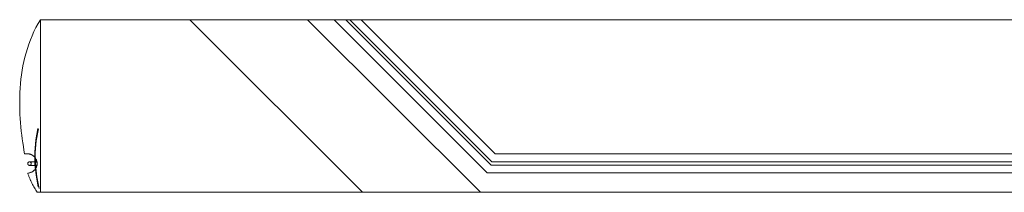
# Model space of a CAD drawing. Extents: x 64716 to 7565828, y -160732 to 5881792.
# Tile 99 of 160: x 277371 to 281372, y -56772 to -56072. Entities that reach past the tile are written whole.
import ezdxf

# ---------------------------------------------------------------- set-up
doc = ezdxf.new("R2010")
doc.units = 0
doc.header["$MEASUREMENT"] = 0
doc.layers.add('linii', color=7, linetype='Continuous', lineweight=15)

msp = doc.modelspace()

# ---------------------------------------------------------------- linework, layer by layer
at = {"layer": 'linii'}
for p, q in [((277436.8, -56103.6), (277428.6, -56120)), ((277436.8, -56103.6), (277428.6, -56120)), ((277436.8, -56103.6), (277428.6, -56120)), ((277436.8, -56103.6), (277428.6, -56120)), ((277445.7, -56087.4), (277436.8, -56103.6)), ((277445.7, -56087.4), (277436.8, -56103.6)), ((277445.7, -56087.4), (277436.8, -56103.6)), ((277445.7, -56087.4), (277436.8, -56103.6)), ((277455.3, -56071.7), (277445.7, -56087.4)), ((277455.3, -56071.7), (277445.7, -56087.4)), ((277455.3, -56071.7), (277445.7, -56087.4)), ((277455.3, -56071.7), (277445.7, -56087.4)), ((277455.3, -56071.7), (277455.3, -56071.7)), ((277474.8, -56071.7), (277455.3, -56071.7)), ((277474.8, -56071.7), (277455.3, -56071.7)), ((277455.3, -56071.7), (277455.3, -56071.7)), ((277474.8, -56071.7), (277455.3, -56071.7)), ((277474.8, -56071.7), (277455.3, -56071.7)), ((278540.8, -56071.7), (279243.5, -56771)), ((278540.8, -56071.7), (279243.5, -56771)), ((278540.8, -56071.7), (279243.5, -56771)), ((278540.8, -56071.7), (279243.5, -56771)), ((279271.2, -56693.1), (278649.4, -56071.7)), ((279271.2, -56693.1), (278649.4, -56071.7)), ((279271.2, -56693.1), (278649.4, -56071.7)), ((279271.2, -56693.1), (278649.4, -56071.7)), ((279286.2, -56662), (278695.5, -56071.7)), ((279286.2, -56662), (278695.5, -56071.7)), ((278712.9, -56071.7), (279289.8, -56647.8)), ((278712.9, -56071.7), (279289.8, -56647.8)), ((279303.3, -56615.2), (278759.1, -56071.7)), ((279303.3, -56615.2), (278759.1, -56071.7)), ((278759.1, -56071.7), (279303.3, -56615.2)), ((278759.1, -56071.7), (279303.3, -56615.2)), ((279303.3, -56615.2), (278759.1, -56071.7)), ((279303.3, -56615.2), (278759.1, -56071.7)), ((278759.1, -56071.7), (279303.3, -56615.2)), ((278759.1, -56071.7), (279303.3, -56615.2)), ((277421, -56136.6), (277414, -56153.6)), ((277421, -56136.6), (277414, -56153.6)), ((277421, -56136.6), (277414, -56153.6)), ((277421, -56136.6), (277414, -56153.6)), ((277428.6, -56120), (277421, -56136.6)), ((277428.6, -56120), (277421, -56136.6)), ((277428.6, -56120), (277421, -56136.6)), ((277428.6, -56120), (277421, -56136.6)), ((277407.6, -56170.7), (277401.8, -56188.1)), ((277407.6, -56170.7), (277401.8, -56188.1)), ((277407.6, -56170.7), (277401.8, -56188.1)), ((277407.6, -56170.7), (277401.8, -56188.1)), ((277414, -56153.6), (277407.6, -56170.7)), ((277414, -56153.6), (277407.6, -56170.7)), ((277414, -56153.6), (277407.6, -56170.7)), ((277414, -56153.6), (277407.6, -56170.7)), ((277391.9, -56223.2), (277387.7, -56241)), ((277391.9, -56223.2), (277387.7, -56241)), ((277391.9, -56223.2), (277387.7, -56241)), ((277391.9, -56223.2), (277387.7, -56241)), ((277396.6, -56205.6), (277391.9, -56223.2)), ((277396.6, -56205.6), (277391.9, -56223.2)), ((277396.6, -56205.6), (277391.9, -56223.2)), ((277396.6, -56205.6), (277391.9, -56223.2)), ((277401.8, -56188.1), (277396.6, -56205.6)), ((277401.8, -56188.1), (277396.6, -56205.6)), ((277401.8, -56188.1), (277396.6, -56205.6)), ((277401.8, -56188.1), (277396.6, -56205.6)), ((277384, -56258.9), (277380.9, -56276.8)), ((277384, -56258.9), (277380.9, -56276.8)), ((277384, -56258.9), (277380.9, -56276.8)), ((277384, -56258.9), (277380.9, -56276.8)), ((277387.7, -56241), (277384, -56258.9)), ((277387.7, -56241), (277384, -56258.9)), ((277387.7, -56241), (277384, -56258.9)), ((277387.7, -56241), (277384, -56258.9)), ((277378.1, -56294.9), (277375.9, -56312.9)), ((277378.1, -56294.9), (277375.9, -56312.9)), ((277378.1, -56294.9), (277375.9, -56312.9)), ((277378.1, -56294.9), (277375.9, -56312.9)), ((277380.9, -56276.8), (277378.1, -56294.9)), ((277380.9, -56276.8), (277378.1, -56294.9)), ((277380.9, -56276.8), (277378.1, -56294.9)), ((277380.9, -56276.8), (277378.1, -56294.9)), ((277374, -56331), (277372.6, -56349)), ((277374, -56331), (277372.6, -56349)), ((277374, -56331), (277372.6, -56349)), ((277374, -56331), (277372.6, -56349)), ((277375.9, -56312.9), (277374, -56331)), ((277375.9, -56312.9), (277374, -56331)), ((277375.9, -56312.9), (277374, -56331)), ((277375.9, -56312.9), (277374, -56331)), ((277371.6, -56367), (277370.9, -56384.9)), ((277371.6, -56367), (277370.9, -56384.9)), ((277371.6, -56367), (277370.9, -56384.9)), ((277371.6, -56367), (277370.9, -56384.9)), ((277372.6, -56349), (277371.6, -56367)), ((277372.6, -56349), (277371.6, -56367)), ((277372.6, -56349), (277371.6, -56367)), ((277372.6, -56349), (277371.6, -56367)), ((277370.9, -56384.9), (277370.6, -56402.8)), ((277370.9, -56384.9), (277370.6, -56402.8)), ((277370.9, -56384.9), (277370.6, -56402.8)), ((277370.9, -56384.9), (277370.6, -56402.8)), ((277370.6, -56402.8), (277370.7, -56420.5)), ((277370.6, -56402.8), (277370.7, -56420.5)), ((277370.6, -56402.8), (277370.7, -56420.5)), ((277370.6, -56402.8), (277370.7, -56420.5)), ((277370.7, -56420.5), (277371, -56438)), ((277370.7, -56420.5), (277371, -56438)), ((277370.7, -56420.5), (277371, -56438)), ((277370.7, -56420.5), (277371, -56438)), ((277371, -56438), (277371.7, -56455.5)), ((277371, -56438), (277371.7, -56455.5)), ((277371, -56438), (277371.7, -56455.5)), ((277371, -56438), (277371.7, -56455.5)), ((277371.7, -56455.5), (277372.6, -56472.7)), ((277371.7, -56455.5), (277372.6, -56472.7)), ((277371.7, -56455.5), (277372.6, -56472.7)), ((277371.7, -56455.5), (277372.6, -56472.7)), ((277372.6, -56472.7), (277373.8, -56489.8)), ((277372.6, -56472.7), (277373.8, -56489.8)), ((277372.6, -56472.7), (277373.8, -56489.8)), ((277372.6, -56472.7), (277373.8, -56489.8)), ((277373.8, -56489.8), (277375.3, -56506.6)), ((277373.8, -56489.8), (277375.3, -56506.6)), ((277373.8, -56489.8), (277375.3, -56506.6)), ((277373.8, -56489.8), (277375.3, -56506.6)), ((277375.3, -56506.6), (277377, -56523.1)), ((277375.3, -56506.6), (277377, -56523.1)), ((277375.3, -56506.6), (277377, -56523.1)), ((277375.3, -56506.6), (277377, -56523.1)), ((277377, -56523.1), (277378.9, -56539.4)), ((277377, -56523.1), (277378.9, -56539.4)), ((277377, -56523.1), (277378.9, -56539.4)), ((277377, -56523.1), (277378.9, -56539.4)), ((277378.9, -56539.4), (277380.9, -56555.4)), ((277378.9, -56539.4), (277380.9, -56555.4)), ((277378.9, -56539.4), (277380.9, -56555.4)), ((277378.9, -56539.4), (277380.9, -56555.4)), ((277436.4, -56559.4), (277444.9, -56512.3)), ((277438, -56562.3), (277446.5, -56514.2)), ((277380.9, -56555.4), (277383.2, -56571)), ((277380.9, -56555.4), (277383.2, -56571)), ((277380.9, -56555.4), (277383.2, -56571)), ((277380.9, -56555.4), (277383.2, -56571)), ((277383.2, -56571), (277385.6, -56586.3)), ((277383.2, -56571), (277385.6, -56586.3)), ((277383.2, -56571), (277385.6, -56586.3)), ((277383.2, -56571), (277385.6, -56586.3)), ((277432.2, -56607.1), (277436.4, -56559.4)), ((277434.1, -56611), (277438, -56562.3)), ((277385.6, -56586.3), (277388.1, -56601.2)), ((277385.6, -56586.3), (277388.1, -56601.2)), ((277385.6, -56586.3), (277388.1, -56601.2)), ((277385.6, -56586.3), (277388.1, -56601.2)), ((277388.1, -56601.2), (277390.8, -56615.8)), ((277388.1, -56601.2), (277390.8, -56615.8)), ((277388.1, -56601.2), (277390.8, -56615.8)), ((277388.1, -56601.2), (277390.8, -56615.8)), ((277390.8, -56615.8), (277402.1, -56615.8)), ((277390.8, -56615.8), (277402.1, -56615.8)), ((277390.8, -56615.8), (277402.1, -56615.8)), ((277390.8, -56615.8), (277402.1, -56615.8)), ((277402.1, -56615.8), (277405.1, -56615.8)), ((277402.1, -56615.8), (277405.1, -56615.8)), ((277402.1, -56615.8), (277405.1, -56615.8)), ((277402.1, -56615.8), (277405.1, -56615.8)), ((277405.1, -56615.8), (277405.1, -56615.8)), ((277405.1, -56615.8), (277407, -56616.1)), ((277405.1, -56615.8), (277405.1, -56615.8)), ((277405.1, -56615.8), (277407, -56616.1)), ((277405.1, -56615.8), (277405.1, -56615.8)), ((277405.1, -56615.8), (277405.1, -56615.8)), ((277405.1, -56615.8), (277407, -56616.1)), ((277405.1, -56615.8), (277405.1, -56615.8)), ((277405.1, -56615.8), (277407, -56616.1)), ((277405.1, -56615.8), (277405.1, -56615.8)), ((277407, -56616.1), (277408.9, -56616.3)), ((277407, -56616.1), (277408.9, -56616.3)), ((277407, -56616.1), (277408.9, -56616.3)), ((277407, -56616.1), (277408.9, -56616.3)), ((277408.9, -56616.3), (277410.7, -56616.7)), ((277408.9, -56616.3), (277410.7, -56616.7)), ((277408.9, -56616.3), (277410.7, -56616.7)), ((277408.9, -56616.3), (277410.7, -56616.7)), ((277410.7, -56616.7), (277412.5, -56617.2)), ((277410.7, -56616.7), (277412.5, -56617.2)), ((277410.7, -56616.7), (277412.5, -56617.2)), ((277410.7, -56616.7), (277412.5, -56617.2)), ((277412.5, -56617.2), (277414.2, -56617.7)), ((277412.5, -56617.2), (277414.2, -56617.7)), ((277412.5, -56617.2), (277414.2, -56617.7)), ((277412.5, -56617.2), (277414.2, -56617.7)), ((277414.2, -56617.7), (277415.9, -56618.3)), ((277414.2, -56617.7), (277415.9, -56618.3)), ((277414.2, -56617.7), (277415.9, -56618.3)), ((277414.2, -56617.7), (277415.9, -56618.3)), ((277415.9, -56618.3), (277417.6, -56619)), ((277415.9, -56618.3), (277417.6, -56619)), ((277415.9, -56618.3), (277417.6, -56619)), ((277415.9, -56618.3), (277417.6, -56619)), ((277417.6, -56619), (277419.2, -56619.7)), ((277417.6, -56619), (277419.2, -56619.7)), ((277417.6, -56619), (277419.2, -56619.7)), ((277417.6, -56619), (277419.2, -56619.7)), ((277419.2, -56619.7), (277420.8, -56620.5)), ((277419.2, -56619.7), (277420.8, -56620.5)), ((277419.2, -56619.7), (277420.8, -56620.5)), ((277419.2, -56619.7), (277420.8, -56620.5)), ((277420.8, -56620.5), (277422.4, -56621.5)), ((277420.8, -56620.5), (277422.4, -56621.5)), ((277420.8, -56620.5), (277422.4, -56621.5)), ((277420.8, -56620.5), (277422.4, -56621.5)), ((277422.4, -56621.5), (277423.9, -56622.4)), ((277422.4, -56621.5), (277423.9, -56622.4)), ((277422.4, -56621.5), (277423.9, -56622.4)), ((277422.4, -56621.5), (277423.9, -56622.4)), ((277423.9, -56622.4), (277425.3, -56623.5)), ((277423.9, -56622.4), (277425.3, -56623.5)), ((277423.9, -56622.4), (277425.3, -56623.5)), ((277423.9, -56622.4), (277425.3, -56623.5)), ((277425.3, -56623.5), (277426.7, -56624.6)), ((277425.3, -56623.5), (277426.7, -56624.6)), ((277425.3, -56623.5), (277426.7, -56624.6)), ((277425.3, -56623.5), (277426.7, -56624.6)), ((277432.2, -56607.1), (277432.4, -56655)), ((277434.8, -56659.8), (277434.1, -56611)), ((279303.3, -56615.2), (292607.1, -56615.2)), ((277403.4, -56655.4), (277403.5, -56654.7)), ((277403.4, -56655.4), (277403.5, -56654.7)), ((277403.4, -56655.4), (277403.5, -56654.7)), ((277403.4, -56655.4), (277403.5, -56654.7)), ((277403.5, -56656.1), (277403.4, -56655.4)), ((277403.5, -56656.1), (277403.4, -56655.4)), ((277403.5, -56656.1), (277403.4, -56655.4)), ((277403.5, -56656.1), (277403.4, -56655.4)), ((277403.5, -56654.7), (277403.6, -56654)), ((277403.5, -56654.7), (277403.6, -56654)), ((277403.5, -56654.7), (277403.6, -56654)), ((277403.5, -56654.7), (277403.6, -56654)), ((277403.6, -56656.9), (277403.5, -56656.1)), ((277403.6, -56656.9), (277403.5, -56656.1)), ((277403.6, -56656.9), (277403.5, -56656.1)), ((277403.6, -56656.9), (277403.5, -56656.1)), ((277403.6, -56654), (277403.7, -56653.3)), ((277403.6, -56654), (277403.7, -56653.3)), ((277403.6, -56654), (277403.7, -56653.3)), ((277403.6, -56654), (277403.7, -56653.3)), ((277403.7, -56657.5), (277403.6, -56656.9)), ((277403.7, -56657.5), (277403.6, -56656.9)), ((277403.7, -56657.5), (277403.6, -56656.9)), ((277403.7, -56657.5), (277403.6, -56656.9)), ((277403.7, -56653.3), (277404, -56652.7)), ((277403.7, -56653.3), (277404, -56652.7)), ((277403.7, -56653.3), (277404, -56652.7)), ((277403.7, -56653.3), (277404, -56652.7)), ((277404, -56658.2), (277403.7, -56657.5)), ((277404, -56658.2), (277403.7, -56657.5)), ((277404, -56658.2), (277403.7, -56657.5)), ((277404, -56658.2), (277403.7, -56657.5)), ((277404, -56652.7), (277404.3, -56652)), ((277404, -56652.7), (277404.3, -56652)), ((277404, -56652.7), (277404.3, -56652)), ((277404, -56652.7), (277404.3, -56652)), ((277404.3, -56658.8), (277404, -56658.2)), ((277404.3, -56658.8), (277404, -56658.2)), ((277404.3, -56658.8), (277404, -56658.2)), ((277404.3, -56658.8), (277404, -56658.2)), ((277404.3, -56652), (277404.7, -56651.4)), ((277404.3, -56652), (277404.7, -56651.4)), ((277404.3, -56652), (277404.7, -56651.4)), ((277404.3, -56652), (277404.7, -56651.4)), ((277404.7, -56659.4), (277404.3, -56658.8)), ((277404.7, -56659.4), (277404.3, -56658.8)), ((277404.7, -56659.4), (277404.3, -56658.8)), ((277404.7, -56659.4), (277404.3, -56658.8)), ((277404.7, -56651.4), (277405.1, -56650.9)), ((277404.7, -56651.4), (277405.1, -56650.9)), ((277404.7, -56651.4), (277405.1, -56650.9)), ((277404.7, -56651.4), (277405.1, -56650.9)), ((277405.1, -56659.9), (277404.7, -56659.4)), ((277405.1, -56659.9), (277404.7, -56659.4)), ((277405.1, -56659.9), (277404.7, -56659.4)), ((277405.1, -56659.9), (277404.7, -56659.4)), ((277405.1, -56650.9), (277405.5, -56650.4)), ((277405.1, -56650.9), (277405.5, -56650.4)), ((277405.1, -56650.9), (277405.5, -56650.4)), ((277405.1, -56650.9), (277405.5, -56650.4)), ((277405.5, -56660.5), (277405.1, -56659.9)), ((277405.5, -56660.5), (277405.1, -56659.9)), ((277405.5, -56660.5), (277405.1, -56659.9)), ((277405.5, -56660.5), (277405.1, -56659.9)), ((277405.5, -56650.4), (277406, -56649.9)), ((277405.5, -56650.4), (277406, -56649.9)), ((277405.5, -56650.4), (277406, -56649.9)), ((277405.5, -56650.4), (277406, -56649.9)), ((277406, -56660.9), (277405.5, -56660.5)), ((277406, -56660.9), (277405.5, -56660.5)), ((277406, -56660.9), (277405.5, -56660.5)), ((277406, -56660.9), (277405.5, -56660.5)), ((277406, -56649.9), (277406.6, -56649.5)), ((277406, -56649.9), (277406.6, -56649.5)), ((277406, -56649.9), (277406.6, -56649.5)), ((277406, -56649.9), (277406.6, -56649.5)), ((277406.6, -56661.3), (277406, -56660.9)), ((277406.6, -56661.3), (277406, -56660.9)), ((277406.6, -56661.3), (277406, -56660.9)), ((277406.6, -56661.3), (277406, -56660.9)), ((277406.6, -56649.5), (277407.2, -56649.2)), ((277406.6, -56649.5), (277407.2, -56649.2)), ((277406.6, -56649.5), (277407.2, -56649.2)), ((277406.6, -56649.5), (277407.2, -56649.2)), ((277407.2, -56661.7), (277406.6, -56661.3)), ((277407.2, -56661.7), (277406.6, -56661.3)), ((277407.2, -56661.7), (277406.6, -56661.3)), ((277407.2, -56661.7), (277406.6, -56661.3)), ((277407.2, -56649.2), (277407.8, -56648.8)), ((277407.2, -56649.2), (277407.8, -56648.8)), ((277407.2, -56649.2), (277407.8, -56648.8)), ((277407.2, -56649.2), (277407.8, -56648.8)), ((277407.8, -56662), (277407.2, -56661.7)), ((277407.8, -56662), (277407.2, -56661.7)), ((277407.8, -56662), (277407.2, -56661.7)), ((277407.8, -56662), (277407.2, -56661.7)), ((277407.8, -56648.8), (277408.4, -56648.6)), ((277407.8, -56648.8), (277408.4, -56648.6)), ((277407.8, -56648.8), (277408.4, -56648.6)), ((277407.8, -56648.8), (277408.4, -56648.6)), ((277408.4, -56662.2), (277407.8, -56662)), ((277408.4, -56662.2), (277407.8, -56662)), ((277408.4, -56662.2), (277407.8, -56662)), ((277408.4, -56662.2), (277407.8, -56662)), ((277408.4, -56648.6), (277409.1, -56648.5)), ((277408.4, -56648.6), (277409.1, -56648.5)), ((277408.4, -56648.6), (277409.1, -56648.5)), ((277408.4, -56648.6), (277409.1, -56648.5)), ((277409.1, -56662.4), (277408.4, -56662.2)), ((277409.1, -56662.4), (277408.4, -56662.2)), ((277409.1, -56662.4), (277408.4, -56662.2)), ((277409.1, -56662.4), (277408.4, -56662.2)), ((277409.1, -56648.5), (277409.8, -56648.3)), ((277409.1, -56648.5), (277409.8, -56648.3)), ((277409.1, -56648.5), (277409.8, -56648.3)), ((277409.1, -56648.5), (277409.8, -56648.3)), ((277409.8, -56662.5), (277409.1, -56662.4)), ((277409.8, -56662.5), (277409.1, -56662.4)), ((277409.8, -56662.5), (277409.1, -56662.4)), ((277409.8, -56662.5), (277409.1, -56662.4)), ((277409.8, -56648.3), (277410.6, -56648.3)), ((277409.8, -56648.3), (277410.6, -56648.3)), ((277409.8, -56648.3), (277410.6, -56648.3)), ((277409.8, -56648.3), (277410.6, -56648.3)), ((277410.6, -56662.6), (277409.8, -56662.5)), ((277410.6, -56662.6), (277409.8, -56662.5)), ((277410.6, -56662.6), (277409.8, -56662.5)), ((277410.6, -56662.6), (277409.8, -56662.5)), ((277410.6, -56648.3), (277410.6, -56648.3)), ((277410.6, -56648.3), (277441.1, -56648.3)), ((277410.6, -56648.3), (277410.6, -56648.3)), ((277410.6, -56648.3), (277441.1, -56648.3)), ((277410.6, -56648.3), (277411.3, -56648.3)), ((277410.6, -56648.3), (277411.3, -56648.3)), ((277410.6, -56648.3), (277410.6, -56648.3)), ((277410.6, -56648.3), (277441.1, -56648.3)), ((277410.6, -56648.3), (277410.6, -56648.3)), ((277410.6, -56648.3), (277441.1, -56648.3)), ((277410.6, -56648.3), (277411.3, -56648.3)), ((277410.6, -56648.3), (277411.3, -56648.3)), ((277411.3, -56662.5), (277410.6, -56662.6)), ((277411.3, -56662.5), (277410.6, -56662.6)), ((277411.3, -56662.5), (277410.6, -56662.6)), ((277411.3, -56662.5), (277410.6, -56662.6)), ((277441.1, -56662.6), (277410.6, -56662.6)), ((277441.1, -56662.6), (277410.6, -56662.6)), ((277410.6, -56662.6), (277410.6, -56662.6)), ((277441.1, -56662.6), (277410.6, -56662.6)), ((277441.1, -56662.6), (277410.6, -56662.6)), ((277410.6, -56662.6), (277410.6, -56662.6)), ((277411.3, -56648.3), (277412, -56648.5)), ((277411.3, -56648.3), (277412, -56648.5)), ((277411.3, -56648.3), (277412, -56648.5)), ((277411.3, -56648.3), (277412, -56648.5)), ((277412, -56662.4), (277411.3, -56662.5)), ((277412, -56662.4), (277411.3, -56662.5)), ((277412, -56662.4), (277411.3, -56662.5)), ((277412, -56662.4), (277411.3, -56662.5)), ((277412, -56648.5), (277412.7, -56648.6)), ((277412, -56648.5), (277412.7, -56648.6)), ((277412, -56648.5), (277412.7, -56648.6)), ((277412, -56648.5), (277412.7, -56648.6)), ((277412.7, -56662.2), (277412, -56662.4)), ((277412.7, -56662.2), (277412, -56662.4)), ((277412.7, -56662.2), (277412, -56662.4)), ((277412.7, -56662.2), (277412, -56662.4)), ((277412.7, -56648.6), (277413.3, -56648.8)), ((277412.7, -56648.6), (277413.3, -56648.8)), ((277412.7, -56648.6), (277413.3, -56648.8)), ((277412.7, -56648.6), (277413.3, -56648.8)), ((277413.3, -56662), (277412.7, -56662.2)), ((277413.3, -56662), (277412.7, -56662.2)), ((277413.3, -56662), (277412.7, -56662.2)), ((277413.3, -56662), (277412.7, -56662.2)), ((277413.3, -56648.8), (277414, -56649.2)), ((277413.3, -56648.8), (277414, -56649.2)), ((277413.3, -56648.8), (277414, -56649.2)), ((277413.3, -56648.8), (277414, -56649.2)), ((277414, -56661.7), (277413.3, -56662)), ((277414, -56661.7), (277413.3, -56662)), ((277414, -56661.7), (277413.3, -56662)), ((277414, -56661.7), (277413.3, -56662)), ((277414, -56649.2), (277414.5, -56649.5)), ((277414, -56649.2), (277414.5, -56649.5)), ((277414, -56649.2), (277414.5, -56649.5)), ((277414, -56649.2), (277414.5, -56649.5)), ((277414.5, -56661.3), (277414, -56661.7)), ((277414.5, -56661.3), (277414, -56661.7)), ((277414.5, -56661.3), (277414, -56661.7)), ((277414.5, -56661.3), (277414, -56661.7)), ((277414.5, -56649.5), (277415.1, -56649.9)), ((277414.5, -56649.5), (277415.1, -56649.9)), ((277414.5, -56649.5), (277415.1, -56649.9)), ((277414.5, -56649.5), (277415.1, -56649.9)), ((277415.1, -56660.9), (277414.5, -56661.3)), ((277415.1, -56660.9), (277414.5, -56661.3)), ((277415.1, -56660.9), (277414.5, -56661.3)), ((277415.1, -56660.9), (277414.5, -56661.3)), ((277415.1, -56649.9), (277415.6, -56650.4)), ((277415.1, -56649.9), (277415.6, -56650.4)), ((277415.1, -56649.9), (277415.6, -56650.4)), ((277415.1, -56649.9), (277415.6, -56650.4)), ((277415.6, -56660.5), (277415.1, -56660.9)), ((277415.6, -56660.5), (277415.1, -56660.9)), ((277415.6, -56660.5), (277415.1, -56660.9)), ((277415.6, -56660.5), (277415.1, -56660.9)), ((277415.6, -56650.4), (277416.1, -56650.9)), ((277415.6, -56650.4), (277416.1, -56650.9)), ((277415.6, -56650.4), (277416.1, -56650.9)), ((277415.6, -56650.4), (277416.1, -56650.9)), ((277416.1, -56659.9), (277415.6, -56660.5)), ((277416.1, -56659.9), (277415.6, -56660.5)), ((277416.1, -56659.9), (277415.6, -56660.5)), ((277416.1, -56659.9), (277415.6, -56660.5)), ((277416.1, -56650.9), (277416.5, -56651.4)), ((277416.1, -56650.9), (277416.5, -56651.4)), ((277416.1, -56650.9), (277416.5, -56651.4)), ((277416.1, -56650.9), (277416.5, -56651.4)), ((277416.5, -56659.4), (277416.1, -56659.9)), ((277416.5, -56659.4), (277416.1, -56659.9)), ((277416.5, -56659.4), (277416.1, -56659.9)), ((277416.5, -56659.4), (277416.1, -56659.9)), ((277416.5, -56651.4), (277416.8, -56652)), ((277416.5, -56651.4), (277416.8, -56652)), ((277416.5, -56651.4), (277416.8, -56652)), ((277416.5, -56651.4), (277416.8, -56652)), ((277416.8, -56658.8), (277416.5, -56659.4)), ((277416.8, -56658.8), (277416.5, -56659.4)), ((277416.8, -56658.8), (277416.5, -56659.4)), ((277416.8, -56658.8), (277416.5, -56659.4)), ((277416.8, -56652), (277417.1, -56652.7)), ((277416.8, -56652), (277417.1, -56652.7)), ((277416.8, -56652), (277417.1, -56652.7)), ((277416.8, -56652), (277417.1, -56652.7)), ((277417.1, -56658.2), (277416.8, -56658.8)), ((277417.1, -56658.2), (277416.8, -56658.8)), ((277417.1, -56658.2), (277416.8, -56658.8)), ((277417.1, -56658.2), (277416.8, -56658.8)), ((277417.1, -56652.7), (277417.4, -56653.3)), ((277417.1, -56652.7), (277417.4, -56653.3)), ((277417.1, -56652.7), (277417.4, -56653.3)), ((277417.1, -56652.7), (277417.4, -56653.3)), ((277417.4, -56657.5), (277417.1, -56658.2)), ((277417.4, -56657.5), (277417.1, -56658.2)), ((277417.4, -56657.5), (277417.1, -56658.2)), ((277417.4, -56657.5), (277417.1, -56658.2)), ((277417.4, -56653.3), (277417.5, -56654)), ((277417.4, -56653.3), (277417.5, -56654)), ((277417.4, -56653.3), (277417.5, -56654)), ((277417.4, -56653.3), (277417.5, -56654)), ((277417.5, -56656.9), (277417.4, -56657.5)), ((277417.5, -56656.9), (277417.4, -56657.5)), ((277417.5, -56656.9), (277417.4, -56657.5)), ((277417.5, -56656.9), (277417.4, -56657.5)), ((277417.5, -56654), (277417.6, -56654.7)), ((277417.5, -56654), (277417.6, -56654.7)), ((277417.5, -56654), (277417.6, -56654.7)), ((277417.5, -56654), (277417.6, -56654.7)), ((277417.6, -56656.1), (277417.5, -56656.9)), ((277417.6, -56656.1), (277417.5, -56656.9)), ((277417.6, -56656.1), (277417.5, -56656.9)), ((277417.6, -56656.1), (277417.5, -56656.9)), ((277417.6, -56654.7), (277417.7, -56655.4)), ((277417.6, -56654.7), (277417.7, -56655.4)), ((277417.6, -56654.7), (277417.7, -56655.4)), ((277417.6, -56654.7), (277417.7, -56655.4)), ((277417.7, -56655.4), (277417.6, -56656.1)), ((277417.7, -56655.4), (277417.6, -56656.1)), ((277417.7, -56655.4), (277417.6, -56656.1)), ((277417.7, -56655.4), (277417.6, -56656.1)), ((277426.7, -56624.6), (277428.1, -56625.7)), ((277426.7, -56624.6), (277428.1, -56625.7)), ((277426.7, -56624.6), (277428.1, -56625.7)), ((277426.7, -56624.6), (277428.1, -56625.7)), ((277428.1, -56625.7), (277429.4, -56626.9)), ((277428.1, -56625.7), (277429.4, -56626.9)), ((277428.1, -56625.7), (277429.4, -56626.9)), ((277428.1, -56625.7), (277429.4, -56626.9)), ((277429.4, -56626.9), (277430.6, -56628.2)), ((277429.4, -56626.9), (277430.6, -56628.2)), ((277429.4, -56626.9), (277430.6, -56628.2)), ((277429.4, -56626.9), (277430.6, -56628.2)), ((277430.6, -56628.2), (277431.8, -56629.6)), ((277430.6, -56628.2), (277431.8, -56629.6)), ((277430.6, -56628.2), (277431.8, -56629.6)), ((277430.6, -56628.2), (277431.8, -56629.6)), ((277431.8, -56629.6), (277432.9, -56630.9)), ((277431.8, -56629.6), (277432.9, -56630.9)), ((277431.8, -56629.6), (277432.9, -56630.9)), ((277431.8, -56629.6), (277432.9, -56630.9)), ((277432.4, -56655), (277437.1, -56702.7)), ((277432.9, -56630.9), (277434, -56632.4)), ((277432.9, -56630.9), (277434, -56632.4)), ((277432.9, -56630.9), (277434, -56632.4)), ((277432.9, -56630.9), (277434, -56632.4)), ((277434, -56632.4), (277435, -56633.9)), ((277434, -56632.4), (277435, -56633.9)), ((277434, -56632.4), (277435, -56633.9)), ((277434, -56632.4), (277435, -56633.9)), ((277440.1, -56708.4), (277434.8, -56659.8)), ((277435, -56633.9), (277436, -56635.4)), ((277435, -56633.9), (277436, -56635.4)), ((277435, -56633.9), (277436, -56635.4)), ((277435, -56633.9), (277436, -56635.4)), ((277436, -56635.4), (277436.8, -56637)), ((277436, -56635.4), (277436.8, -56637)), ((277436, -56635.4), (277436.8, -56637)), ((277436, -56635.4), (277436.8, -56637)), ((277436.8, -56637), (277437.6, -56638.6)), ((277436.8, -56637), (277437.6, -56638.6)), ((277436.8, -56637), (277437.6, -56638.6)), ((277436.8, -56637), (277437.6, -56638.6)), ((277437.6, -56638.6), (277438.3, -56640.3)), ((277437.6, -56638.6), (277438.3, -56640.3)), ((277437.6, -56638.6), (277438.3, -56640.3)), ((277437.6, -56638.6), (277438.3, -56640.3)), ((277438.3, -56640.3), (277438.9, -56642)), ((277438.3, -56640.3), (277438.9, -56642)), ((277438.3, -56640.3), (277438.9, -56642)), ((277438.3, -56640.3), (277438.9, -56642)), ((277438.9, -56642), (277439.5, -56643.7)), ((277438.9, -56642), (277439.5, -56643.7)), ((277438.9, -56642), (277439.5, -56643.7)), ((277438.9, -56642), (277439.5, -56643.7)), ((277439.5, -56643.7), (277440, -56645.5)), ((277439.5, -56643.7), (277440, -56645.5)), ((277439.5, -56643.7), (277440, -56645.5)), ((277439.5, -56643.7), (277440, -56645.5)), ((277440, -56664), (277439.5, -56665.8)), ((277440, -56664), (277439.5, -56665.8)), ((277440, -56664), (277439.5, -56665.8)), ((277440, -56664), (277439.5, -56665.8)), ((277440, -56645.5), (277440.4, -56647.3)), ((277440, -56645.5), (277440.4, -56647.3)), ((277440, -56645.5), (277440.4, -56647.3)), ((277440, -56645.5), (277440.4, -56647.3)), ((277440.4, -56662.2), (277440, -56664)), ((277440.4, -56662.2), (277440, -56664)), ((277440.4, -56662.2), (277440, -56664)), ((277440.4, -56662.2), (277440, -56664)), ((277440.4, -56647.3), (277440.7, -56649.1)), ((277440.4, -56647.3), (277440.7, -56649.1)), ((277440.4, -56647.3), (277440.7, -56649.1)), ((277440.4, -56647.3), (277440.7, -56649.1)), ((277440.7, -56660.4), (277440.4, -56662.2)), ((277440.7, -56660.4), (277440.4, -56662.2)), ((277440.7, -56660.4), (277440.4, -56662.2)), ((277440.7, -56660.4), (277440.4, -56662.2)), ((277440.7, -56649.1), (277440.9, -56651)), ((277440.7, -56649.1), (277440.9, -56651)), ((277440.7, -56649.1), (277440.9, -56651)), ((277440.7, -56649.1), (277440.9, -56651)), ((277440.9, -56658.5), (277440.7, -56660.4)), ((277440.9, -56658.5), (277440.7, -56660.4)), ((277440.9, -56658.5), (277440.7, -56660.4)), ((277440.9, -56658.5), (277440.7, -56660.4)), ((277440.9, -56651), (277441, -56652.8)), ((277440.9, -56651), (277441, -56652.8)), ((277440.9, -56651), (277441, -56652.8)), ((277440.9, -56651), (277441, -56652.8)), ((277441, -56656.6), (277440.9, -56658.5)), ((277441, -56656.6), (277440.9, -56658.5)), ((277441, -56656.6), (277440.9, -56658.5)), ((277441, -56656.6), (277440.9, -56658.5)), ((277441, -56652.8), (277441.1, -56654.7)), ((277441, -56652.8), (277441.1, -56654.7)), ((277441, -56652.8), (277441.1, -56654.7)), ((277441, -56652.8), (277441.1, -56654.7)), ((277441.1, -56654.7), (277441, -56656.6)), ((277441.1, -56654.7), (277441, -56656.6)), ((277441.1, -56654.7), (277441, -56656.6)), ((277441.1, -56654.7), (277441, -56656.6)), ((277441.1, -56648.3), (277441.1, -56662.6)), ((277441.1, -56648.3), (277441.1, -56662.6)), ((277441.1, -56648.3), (277441.1, -56662.6)), ((277441.1, -56648.3), (277441.1, -56662.6)), ((279286.2, -56662), (292624.2, -56662)), ((292620.6, -56647.8), (279289.8, -56647.8)), ((277403.4, -56693.7), (277404.4, -56696.6)), ((277405.1, -56693.7), (277403.4, -56693.7)), ((277403.4, -56693.7), (277404.4, -56696.6)), ((277405.1, -56693.7), (277403.4, -56693.7)), ((277403.4, -56693.7), (277404.4, -56696.6)), ((277405.1, -56693.7), (277403.4, -56693.7)), ((277403.4, -56693.7), (277404.4, -56696.6)), ((277405.1, -56693.7), (277403.4, -56693.7)), ((277403.4, -56693.7), (277404.4, -56696.6)), ((277405.1, -56693.7), (277403.4, -56693.7)), ((277403.4, -56693.7), (277404.4, -56696.6)), ((277405.1, -56693.7), (277403.4, -56693.7)), ((277403.4, -56693.7), (277404.4, -56696.6)), ((277405.1, -56693.7), (277403.4, -56693.7)), ((277403.4, -56693.7), (277404.4, -56696.6)), ((277405.1, -56693.7), (277403.4, -56693.7)), ((277404.4, -56696.6), (277405.4, -56699.5)), ((277404.4, -56696.6), (277405.4, -56699.5)), ((277404.4, -56696.6), (277405.4, -56699.5)), ((277404.4, -56696.6), (277405.4, -56699.5)), ((277404.4, -56696.6), (277405.4, -56699.5)), ((277404.4, -56696.6), (277405.4, -56699.5)), ((277404.4, -56696.6), (277405.4, -56699.5)), ((277404.4, -56696.6), (277405.4, -56699.5)), ((277407, -56693.5), (277405.1, -56693.7)), ((277407, -56693.5), (277405.1, -56693.7)), ((277407, -56693.5), (277405.1, -56693.7)), ((277407, -56693.5), (277405.1, -56693.7)), ((277405.1, -56693.7), (277405.1, -56693.7)), ((277405.1, -56693.7), (277405.1, -56693.7)), ((277405.1, -56693.7), (277405.1, -56693.7)), ((277405.1, -56693.7), (277405.1, -56693.7)), ((277405.4, -56699.5), (277406.4, -56702.3)), ((277405.4, -56699.5), (277406.4, -56702.3)), ((277405.4, -56699.5), (277406.4, -56702.3)), ((277405.4, -56699.5), (277406.4, -56702.3)), ((277405.4, -56699.5), (277406.4, -56702.3)), ((277405.4, -56699.5), (277406.4, -56702.3)), ((277405.4, -56699.5), (277406.4, -56702.3)), ((277405.4, -56699.5), (277406.4, -56702.3)), ((277406.4, -56702.3), (277407.4, -56705.1)), ((277406.4, -56702.3), (277407.4, -56705.1)), ((277406.4, -56702.3), (277407.4, -56705.1)), ((277406.4, -56702.3), (277407.4, -56705.1)), ((277406.4, -56702.3), (277407.4, -56705.1)), ((277406.4, -56702.3), (277407.4, -56705.1)), ((277406.4, -56702.3), (277407.4, -56705.1)), ((277406.4, -56702.3), (277407.4, -56705.1)), ((277408.9, -56693.2), (277407, -56693.5)), ((277408.9, -56693.2), (277407, -56693.5)), ((277408.9, -56693.2), (277407, -56693.5)), ((277408.9, -56693.2), (277407, -56693.5)), ((277410.7, -56692.8), (277408.9, -56693.2)), ((277410.7, -56692.8), (277408.9, -56693.2)), ((277410.7, -56692.8), (277408.9, -56693.2)), ((277410.7, -56692.8), (277408.9, -56693.2)), ((277412.5, -56692.4), (277410.7, -56692.8)), ((277412.5, -56692.4), (277410.7, -56692.8)), ((277412.5, -56692.4), (277410.7, -56692.8)), ((277412.5, -56692.4), (277410.7, -56692.8)), ((277414.2, -56691.9), (277412.5, -56692.4)), ((277414.2, -56691.9), (277412.5, -56692.4)), ((277414.2, -56691.9), (277412.5, -56692.4)), ((277414.2, -56691.9), (277412.5, -56692.4)), ((277415.9, -56691.3), (277414.2, -56691.9)), ((277415.9, -56691.3), (277414.2, -56691.9)), ((277415.9, -56691.3), (277414.2, -56691.9)), ((277415.9, -56691.3), (277414.2, -56691.9)), ((277417.6, -56690.6), (277415.9, -56691.3)), ((277417.6, -56690.6), (277415.9, -56691.3)), ((277417.6, -56690.6), (277415.9, -56691.3)), ((277417.6, -56690.6), (277415.9, -56691.3)), ((277419.2, -56689.8), (277417.6, -56690.6)), ((277419.2, -56689.8), (277417.6, -56690.6)), ((277419.2, -56689.8), (277417.6, -56690.6)), ((277419.2, -56689.8), (277417.6, -56690.6)), ((277420.8, -56689), (277419.2, -56689.8)), ((277420.8, -56689), (277419.2, -56689.8)), ((277420.8, -56689), (277419.2, -56689.8)), ((277420.8, -56689), (277419.2, -56689.8)), ((277422.4, -56688.1), (277420.8, -56689)), ((277422.4, -56688.1), (277420.8, -56689)), ((277422.4, -56688.1), (277420.8, -56689)), ((277422.4, -56688.1), (277420.8, -56689)), ((277423.9, -56687.1), (277422.4, -56688.1)), ((277423.9, -56687.1), (277422.4, -56688.1)), ((277423.9, -56687.1), (277422.4, -56688.1)), ((277423.9, -56687.1), (277422.4, -56688.1)), ((277425.3, -56686.1), (277423.9, -56687.1)), ((277425.3, -56686.1), (277423.9, -56687.1)), ((277425.3, -56686.1), (277423.9, -56687.1)), ((277425.3, -56686.1), (277423.9, -56687.1)), ((277426.7, -56685), (277425.3, -56686.1)), ((277426.7, -56685), (277425.3, -56686.1)), ((277426.7, -56685), (277425.3, -56686.1)), ((277426.7, -56685), (277425.3, -56686.1)), ((277428.1, -56683.8), (277426.7, -56685)), ((277428.1, -56683.8), (277426.7, -56685)), ((277428.1, -56683.8), (277426.7, -56685)), ((277428.1, -56683.8), (277426.7, -56685)), ((277429.4, -56682.6), (277428.1, -56683.8)), ((277429.4, -56682.6), (277428.1, -56683.8)), ((277429.4, -56682.6), (277428.1, -56683.8)), ((277429.4, -56682.6), (277428.1, -56683.8)), ((277430.6, -56681.3), (277429.4, -56682.6)), ((277430.6, -56681.3), (277429.4, -56682.6)), ((277430.6, -56681.3), (277429.4, -56682.6)), ((277430.6, -56681.3), (277429.4, -56682.6)), ((277431.8, -56680), (277430.6, -56681.3)), ((277431.8, -56680), (277430.6, -56681.3)), ((277431.8, -56680), (277430.6, -56681.3)), ((277431.8, -56680), (277430.6, -56681.3)), ((277432.9, -56678.6), (277431.8, -56680)), ((277432.9, -56678.6), (277431.8, -56680)), ((277432.9, -56678.6), (277431.8, -56680)), ((277432.9, -56678.6), (277431.8, -56680)), ((277434, -56677.1), (277432.9, -56678.6)), ((277434, -56677.1), (277432.9, -56678.6)), ((277434, -56677.1), (277432.9, -56678.6)), ((277434, -56677.1), (277432.9, -56678.6)), ((277435, -56675.6), (277434, -56677.1)), ((277435, -56675.6), (277434, -56677.1)), ((277435, -56675.6), (277434, -56677.1)), ((277435, -56675.6), (277434, -56677.1)), ((277436, -56674.1), (277435, -56675.6)), ((277436, -56674.1), (277435, -56675.6)), ((277436, -56674.1), (277435, -56675.6)), ((277436, -56674.1), (277435, -56675.6)), ((277436.8, -56672.5), (277436, -56674.1)), ((277436.8, -56672.5), (277436, -56674.1)), ((277436.8, -56672.5), (277436, -56674.1)), ((277436.8, -56672.5), (277436, -56674.1)), ((277437.6, -56670.9), (277436.8, -56672.5)), ((277437.6, -56670.9), (277436.8, -56672.5)), ((277437.6, -56670.9), (277436.8, -56672.5)), ((277437.6, -56670.9), (277436.8, -56672.5)), ((277437.1, -56702.7), (277446.1, -56749.7)), ((277438.3, -56669.2), (277437.6, -56670.9)), ((277438.3, -56669.2), (277437.6, -56670.9)), ((277438.3, -56669.2), (277437.6, -56670.9)), ((277438.3, -56669.2), (277437.6, -56670.9)), ((277438.9, -56667.5), (277438.3, -56669.2)), ((277438.9, -56667.5), (277438.3, -56669.2)), ((277438.9, -56667.5), (277438.3, -56669.2)), ((277438.9, -56667.5), (277438.3, -56669.2)), ((277439.5, -56665.8), (277438.9, -56667.5)), ((277439.5, -56665.8), (277438.9, -56667.5)), ((277439.5, -56665.8), (277438.9, -56667.5)), ((277439.5, -56665.8), (277438.9, -56667.5)), ((292639.2, -56693.1), (279271.2, -56693.1)), ((277407.4, -56705.1), (277408.4, -56707.8)), ((277407.4, -56705.1), (277408.4, -56707.8)), ((277407.4, -56705.1), (277408.4, -56707.8)), ((277407.4, -56705.1), (277408.4, -56707.8)), ((277407.4, -56705.1), (277408.4, -56707.8)), ((277407.4, -56705.1), (277408.4, -56707.8)), ((277407.4, -56705.1), (277408.4, -56707.8)), ((277407.4, -56705.1), (277408.4, -56707.8)), ((277408.4, -56707.8), (277409.4, -56710.5)), ((277408.4, -56707.8), (277409.4, -56710.5)), ((277408.4, -56707.8), (277409.4, -56710.5)), ((277408.4, -56707.8), (277409.4, -56710.5)), ((277408.4, -56707.8), (277409.4, -56710.5)), ((277408.4, -56707.8), (277409.4, -56710.5)), ((277408.4, -56707.8), (277409.4, -56710.5)), ((277408.4, -56707.8), (277409.4, -56710.5)), ((277409.4, -56710.5), (277410.5, -56713.1)), ((277409.4, -56710.5), (277410.5, -56713.1)), ((277409.4, -56710.5), (277410.5, -56713.1)), ((277409.4, -56710.5), (277410.5, -56713.1)), ((277409.4, -56710.5), (277410.5, -56713.1)), ((277409.4, -56710.5), (277410.5, -56713.1)), ((277409.4, -56710.5), (277410.5, -56713.1)), ((277409.4, -56710.5), (277410.5, -56713.1)), ((277410.5, -56713.1), (277411.5, -56715.7)), ((277410.5, -56713.1), (277411.5, -56715.7)), ((277410.5, -56713.1), (277411.5, -56715.7)), ((277410.5, -56713.1), (277411.5, -56715.7)), ((277410.5, -56713.1), (277411.5, -56715.7)), ((277410.5, -56713.1), (277411.5, -56715.7)), ((277410.5, -56713.1), (277411.5, -56715.7)), ((277410.5, -56713.1), (277411.5, -56715.7)), ((277411.5, -56715.7), (277412.6, -56718.3)), ((277411.5, -56715.7), (277412.6, -56718.3)), ((277411.5, -56715.7), (277412.6, -56718.3)), ((277411.5, -56715.7), (277412.6, -56718.3)), ((277411.5, -56715.7), (277412.6, -56718.3)), ((277411.5, -56715.7), (277412.6, -56718.3)), ((277411.5, -56715.7), (277412.6, -56718.3)), ((277411.5, -56715.7), (277412.6, -56718.3)), ((277412.6, -56718.3), (277413.7, -56720.8)), ((277412.6, -56718.3), (277413.7, -56720.8)), ((277412.6, -56718.3), (277413.7, -56720.8)), ((277412.6, -56718.3), (277413.7, -56720.8)), ((277412.6, -56718.3), (277413.7, -56720.8)), ((277412.6, -56718.3), (277413.7, -56720.8)), ((277412.6, -56718.3), (277413.7, -56720.8)), ((277412.6, -56718.3), (277413.7, -56720.8)), ((277413.7, -56720.8), (277414.8, -56723.3)), ((277413.7, -56720.8), (277414.8, -56723.3)), ((277413.7, -56720.8), (277414.8, -56723.3)), ((277413.7, -56720.8), (277414.8, -56723.3)), ((277413.7, -56720.8), (277414.8, -56723.3)), ((277413.7, -56720.8), (277414.8, -56723.3)), ((277413.7, -56720.8), (277414.8, -56723.3)), ((277413.7, -56720.8), (277414.8, -56723.3)), ((277414.8, -56723.3), (277416, -56725.8)), ((277414.8, -56723.3), (277416, -56725.8)), ((277414.8, -56723.3), (277416, -56725.8)), ((277414.8, -56723.3), (277416, -56725.8)), ((277414.8, -56723.3), (277416, -56725.8)), ((277414.8, -56723.3), (277416, -56725.8)), ((277414.8, -56723.3), (277416, -56725.8)), ((277414.8, -56723.3), (277416, -56725.8)), ((277416, -56725.8), (277417.1, -56728.2)), ((277416, -56725.8), (277417.1, -56728.2)), ((277416, -56725.8), (277417.1, -56728.2)), ((277416, -56725.8), (277417.1, -56728.2)), ((277416, -56725.8), (277417.1, -56728.2)), ((277416, -56725.8), (277417.1, -56728.2)), ((277416, -56725.8), (277417.1, -56728.2)), ((277416, -56725.8), (277417.1, -56728.2)), ((277417.1, -56728.2), (277418.2, -56730.6)), ((277417.1, -56728.2), (277418.2, -56730.6)), ((277417.1, -56728.2), (277418.2, -56730.6)), ((277417.1, -56728.2), (277418.2, -56730.6)), ((277417.1, -56728.2), (277418.2, -56730.6)), ((277417.1, -56728.2), (277418.2, -56730.6)), ((277417.1, -56728.2), (277418.2, -56730.6)), ((277417.1, -56728.2), (277418.2, -56730.6)), ((277418.2, -56730.6), (277419.4, -56733)), ((277418.2, -56730.6), (277419.4, -56733)), ((277418.2, -56730.6), (277419.4, -56733)), ((277418.2, -56730.6), (277419.4, -56733)), ((277418.2, -56730.6), (277419.4, -56733)), ((277418.2, -56730.6), (277419.4, -56733)), ((277418.2, -56730.6), (277419.4, -56733)), ((277418.2, -56730.6), (277419.4, -56733)), ((277419.4, -56733), (277420.6, -56735.3)), ((277419.4, -56733), (277420.6, -56735.3)), ((277419.4, -56733), (277420.6, -56735.3)), ((277419.4, -56733), (277420.6, -56735.3)), ((277419.4, -56733), (277420.6, -56735.3)), ((277419.4, -56733), (277420.6, -56735.3)), ((277419.4, -56733), (277420.6, -56735.3)), ((277419.4, -56733), (277420.6, -56735.3)), ((277420.6, -56735.3), (277423.1, -56740)), ((277420.6, -56735.3), (277423.1, -56740)), ((277420.6, -56735.3), (277423.1, -56740)), ((277420.6, -56735.3), (277423.1, -56740)), ((277420.6, -56735.3), (277423.1, -56740)), ((277420.6, -56735.3), (277423.1, -56740)), ((277420.6, -56735.3), (277423.1, -56740)), ((277420.6, -56735.3), (277423.1, -56740)), ((277423.1, -56740), (277425.5, -56744.5)), ((277423.1, -56740), (277425.5, -56744.5)), ((277423.1, -56740), (277425.5, -56744.5)), ((277423.1, -56740), (277425.5, -56744.5)), ((277423.1, -56740), (277425.5, -56744.5)), ((277423.1, -56740), (277425.5, -56744.5)), ((277423.1, -56740), (277425.5, -56744.5)), ((277423.1, -56740), (277425.5, -56744.5)), ((277449.9, -56756.2), (277440.1, -56708.4)), ((277425.5, -56744.5), (277428.1, -56749.1)), ((277425.5, -56744.5), (277428.1, -56749.1)), ((277425.5, -56744.5), (277428.1, -56749.1)), ((277425.5, -56744.5), (277428.1, -56749.1)), ((277425.5, -56744.5), (277428.1, -56749.1)), ((277425.5, -56744.5), (277428.1, -56749.1)), ((277425.5, -56744.5), (277428.1, -56749.1)), ((277425.5, -56744.5), (277428.1, -56749.1)), ((277428.1, -56749.1), (277430.7, -56753.6)), ((277428.1, -56749.1), (277430.7, -56753.6)), ((277428.1, -56749.1), (277430.7, -56753.6)), ((277428.1, -56749.1), (277430.7, -56753.6)), ((277428.1, -56749.1), (277430.7, -56753.6)), ((277428.1, -56749.1), (277430.7, -56753.6)), ((277428.1, -56749.1), (277430.7, -56753.6)), ((277428.1, -56749.1), (277430.7, -56753.6)), ((277430.7, -56753.6), (277433.4, -56758.1)), ((277430.7, -56753.6), (277433.4, -56758.1)), ((277430.7, -56753.6), (277433.4, -56758.1)), ((277430.7, -56753.6), (277433.4, -56758.1)), ((277430.7, -56753.6), (277433.4, -56758.1)), ((277430.7, -56753.6), (277433.4, -56758.1)), ((277430.7, -56753.6), (277433.4, -56758.1)), ((277430.7, -56753.6), (277433.4, -56758.1)), ((277433.4, -56758.1), (277436.1, -56762.6)), ((277433.4, -56758.1), (277436.1, -56762.6)), ((277433.4, -56758.1), (277436.1, -56762.6)), ((277433.4, -56758.1), (277436.1, -56762.6)), ((277433.4, -56758.1), (277436.1, -56762.6)), ((277433.4, -56758.1), (277436.1, -56762.6)), ((277433.4, -56758.1), (277436.1, -56762.6)), ((277433.4, -56758.1), (277436.1, -56762.6)), ((277436.1, -56762.6), (277438.9, -56767.1)), ((277436.1, -56762.6), (277438.9, -56767.1)), ((277436.1, -56762.6), (277438.9, -56767.1)), ((277436.1, -56762.6), (277438.9, -56767.1)), ((277436.1, -56762.6), (277438.9, -56767.1)), ((277436.1, -56762.6), (277438.9, -56767.1)), ((277436.1, -56762.6), (277438.9, -56767.1)), ((277436.1, -56762.6), (277438.9, -56767.1)), ((277438.9, -56767.1), (277441.8, -56771.7)), ((277438.9, -56767.1), (277441.8, -56771.7)), ((277438.9, -56767.1), (277441.8, -56771.7)), ((277438.9, -56767.1), (277441.8, -56771.7)), ((277438.9, -56767.1), (277441.8, -56771.7)), ((277438.9, -56767.1), (277441.8, -56771.7)), ((277438.9, -56767.1), (277441.8, -56771.7)), ((277438.9, -56767.1), (277441.8, -56771.7)), ((277441.8, -56771.7), (277444.3, -56771.7)), ((277441.8, -56771.7), (277444.3, -56771.7)), ((277441.8, -56771.7), (277487.7, -56771.7)), ((277441.8, -56771.7), (277444.3, -56771.7)), ((277441.8, -56771.7), (277444.3, -56771.7)), ((277441.8, -56771.7), (277487.7, -56771.7))]:
    msp.add_line(p, q, dxfattribs=at)
msp.add_lwpolyline([(277455.2, -56071.7), (294455.2, -56071.7), (294455.2, -56771.7), (277455.2, -56771.7)], close=True, dxfattribs=at)
msp.add_lwpolyline([(278061.6, -56071.7), (278764.3, -56771), (293146.1, -56771), (293848.8, -56071.7), (278061.6, -56071.7)], dxfattribs=at)

doc.saveas('drawing.dxf')
